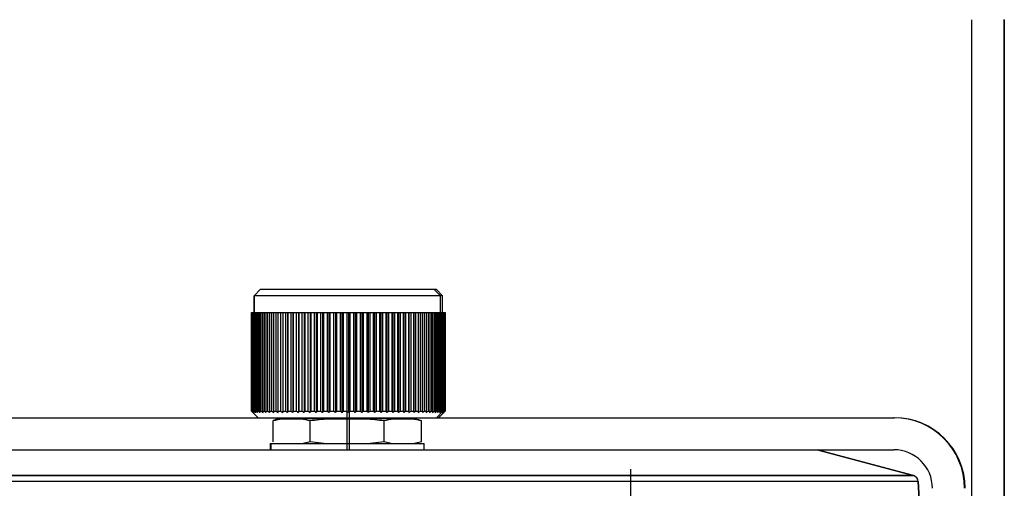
# Model space of a CAD drawing. Header units: millimetres. Extents: x -172 to 186, y -17 to 277.
# Tile 21 of 26: x 82 to 158, y 136 to 172. Entities that reach past the tile are written whole.
import ezdxf

# ---------------------------------------------------------------- set-up
doc = ezdxf.new("R2010")
doc.units = ezdxf.units.MM
doc.header["$PDSIZE"] = -1

msp = doc.modelspace()

# ---------------------------------------------------------------- linework, layer by layer
at = {"color": 7, "linetype": 'Continuous', "lineweight": 25}
for p, q in [((155.938, 172.358), (155.938, 83.358)), ((158.438, 172.358), (158.438, 83.358)), ((158.487, 172.358), (158.438, 172.358)), ((158.487, 172.358), (158.487, 83.358)), ((100.58, 151.358), (100.08, 150.858)), ((100.58, 151.358), (114.078, 151.358)), ((114.579, 150.858), (114.079, 151.358)), ((114.079, 151.358), (114.246, 151.358)), ((114.246, 151.358), (114.746, 150.858)), ((100.079, 150.858), (100.079, 149.558)), ((114.578, 150.858), (100.08, 150.858)), ((100.08, 149.558), (100.08, 150.858)), ((114.579, 149.558), (114.579, 150.858)), ((114.746, 150.858), (114.579, 150.858)), ((114.746, 149.558), (114.746, 150.858)), ((99.879, 149.558), (114.946, 149.558)), ((99.879, 149.558), (99.879, 141.858)), ((99.88, 149.558), (99.88, 141.858)), ((99.884, 141.858), (99.884, 149.558)), ((99.894, 149.558), (99.894, 141.858)), ((99.92, 141.858), (99.92, 149.558)), ((99.944, 149.558), (99.944, 141.858)), ((99.992, 141.858), (99.992, 149.558)), ((100.031, 149.558), (100.031, 141.858)), ((100.1, 141.858), (100.1, 149.558)), ((100.153, 149.558), (100.153, 141.858)), ((100.243, 141.858), (100.243, 149.558)), ((100.311, 149.558), (100.311, 141.858)), ((100.421, 141.858), (100.421, 149.558)), ((100.502, 149.558), (100.502, 141.858)), ((100.633, 141.858), (100.633, 149.558)), ((100.727, 149.558), (100.727, 141.858)), ((100.877, 141.858), (100.877, 149.558)), ((100.984, 149.558), (100.984, 141.858)), ((101.152, 141.858), (101.152, 149.558)), ((101.271, 149.558), (101.271, 141.858)), ((101.458, 141.858), (101.458, 149.558)), ((101.589, 149.558), (101.589, 141.858)), ((101.792, 141.858), (101.792, 149.558)), ((101.934, 149.558), (101.934, 141.858)), ((102.153, 141.858), (102.153, 149.558)), ((102.301, 149.558), (102.301, 141.752)), ((102.305, 149.558), (102.305, 141.858)), ((102.539, 141.858), (102.539, 149.558)), ((102.686, 149.558), (102.686, 141.752)), ((102.701, 149.558), (102.701, 141.858)), ((102.949, 141.858), (102.949, 149.558)), ((103.095, 149.558), (103.095, 141.752)), ((103.12, 149.558), (103.12, 141.858)), ((103.38, 141.858), (103.38, 149.558)), ((103.524, 149.558), (103.524, 141.752)), ((103.559, 149.558), (103.559, 141.858)), ((103.83, 141.858), (103.83, 149.558)), ((103.971, 149.558), (103.971, 141.752)), ((104.016, 149.558), (104.016, 141.858)), ((104.298, 141.858), (104.298, 149.558)), ((104.435, 149.558), (104.435, 141.752)), ((104.49, 149.558), (104.49, 141.858)), ((104.78, 141.858), (104.78, 149.558)), ((104.913, 149.558), (104.913, 141.752)), ((104.977, 149.558), (104.977, 141.858)), ((105.274, 141.858), (105.274, 149.558)), ((105.403, 149.558), (105.403, 141.752)), ((105.476, 149.558), (105.476, 141.858)), ((105.779, 141.858), (105.779, 149.558)), ((105.902, 149.558), (105.902, 141.752)), ((105.984, 149.558), (105.984, 141.858)), ((106.291, 141.858), (106.291, 149.558)), ((106.408, 149.558), (106.408, 141.752)), ((106.498, 149.558), (106.498, 141.858)), ((106.808, 141.858), (106.808, 149.558)), ((106.918, 149.558), (106.918, 141.752)), ((107.017, 149.558), (107.017, 141.858)), ((107.328, 141.858), (107.328, 149.558)), ((107.431, 149.558), (107.431, 141.752)), ((107.537, 149.558), (107.537, 141.858)), ((107.848, 141.858), (107.848, 149.558)), ((107.943, 149.558), (107.943, 141.752)), ((108.056, 149.558), (108.056, 141.858)), ((108.365, 141.858), (108.365, 149.558)), ((108.452, 149.558), (108.452, 141.752)), ((108.571, 149.558), (108.571, 141.858)), ((108.877, 141.858), (108.877, 149.558)), ((108.956, 149.558), (108.956, 141.752)), ((109.081, 149.558), (109.081, 141.858)), ((109.381, 141.858), (109.381, 149.558)), ((109.451, 149.558), (109.451, 141.752)), ((109.581, 149.558), (109.581, 141.858)), ((109.876, 141.858), (109.876, 149.558)), ((109.937, 149.558), (109.937, 141.752)), ((110.071, 149.558), (110.071, 141.858)), ((110.358, 141.858), (110.358, 149.558)), ((110.409, 149.558), (110.409, 141.752)), ((110.548, 149.558), (110.548, 141.858)), ((110.826, 141.858), (110.826, 149.558)), ((110.867, 149.558), (110.867, 141.752)), ((111.009, 149.558), (111.009, 141.858)), ((111.276, 141.858), (111.276, 149.558)), ((111.307, 149.558), (111.307, 141.752)), ((111.452, 149.558), (111.452, 141.858)), ((111.707, 141.858), (111.707, 149.558)), ((111.728, 149.558), (111.728, 141.752)), ((111.874, 149.558), (111.874, 141.858)), ((112.117, 141.858), (112.117, 149.558)), ((112.128, 149.558), (112.128, 141.752)), ((112.275, 149.558), (112.275, 141.858)), ((112.503, 141.858), (112.503, 149.558)), ((112.504, 149.558), (112.504, 141.752)), ((112.652, 149.558), (112.652, 141.858)), ((112.865, 141.858), (112.865, 149.558)), ((113.002, 149.558), (113.002, 141.858)), ((113.199, 141.858), (113.199, 149.558)), ((113.325, 149.558), (113.325, 141.858)), ((113.505, 141.858), (113.505, 149.558)), ((113.619, 149.558), (113.619, 141.858)), ((113.78, 141.858), (113.78, 149.558)), ((113.882, 149.558), (113.882, 141.858)), ((114.025, 141.858), (114.025, 149.558)), ((114.114, 149.558), (114.114, 141.858)), ((114.236, 141.858), (114.236, 149.558)), ((114.312, 149.558), (114.312, 141.858)), ((114.414, 141.858), (114.414, 149.558)), ((114.476, 149.558), (114.476, 141.858)), ((114.557, 141.858), (114.557, 149.558)), ((114.605, 149.558), (114.605, 141.858)), ((114.666, 141.858), (114.666, 149.558)), ((114.699, 149.558), (114.699, 141.858)), ((114.738, 141.858), (114.738, 149.558)), ((114.757, 149.558), (114.757, 141.858)), ((114.774, 141.858), (114.774, 149.558)), ((114.779, 149.558), (114.779, 141.858)), ((114.815, 141.858), (114.815, 149.558)), ((114.851, 149.558), (114.851, 141.858)), ((114.894, 141.858), (114.894, 149.558)), ((114.916, 149.558), (114.916, 141.858)), ((114.938, 141.858), (114.938, 149.558)), ((114.945, 149.558), (114.945, 141.858)), ((114.946, 141.858), (114.946, 149.558)), ((99.879, 141.858), (99.884, 141.858)), ((100.38, 141.358), (99.88, 141.858)), ((99.894, 141.858), (99.92, 141.858)), ((99.944, 141.858), (99.992, 141.858)), ((100.031, 141.858), (100.1, 141.858)), ((100.153, 141.858), (100.243, 141.858)), ((100.311, 141.858), (100.421, 141.858)), ((100.502, 141.858), (100.633, 141.858)), ((100.727, 141.858), (100.877, 141.858)), ((100.984, 141.858), (101.152, 141.858)), ((101.271, 141.858), (101.458, 141.858)), ((101.589, 141.858), (101.792, 141.858)), ((101.934, 141.858), (102.153, 141.858)), ((102.305, 141.858), (102.539, 141.858)), ((102.701, 141.858), (102.949, 141.858)), ((103.12, 141.858), (103.38, 141.858)), ((103.559, 141.858), (103.83, 141.858)), ((104.016, 141.858), (104.298, 141.858)), ((104.49, 141.858), (104.78, 141.858)), ((104.977, 141.858), (105.274, 141.858)), ((105.476, 141.858), (105.779, 141.858)), ((105.984, 141.858), (106.291, 141.858)), ((106.498, 141.858), (106.808, 141.858)), ((107.017, 141.858), (107.328, 141.858)), ((107.537, 141.858), (107.848, 141.858)), ((108.056, 141.858), (108.365, 141.858)), ((108.571, 141.858), (108.877, 141.858)), ((109.081, 141.858), (109.381, 141.858)), ((109.581, 141.858), (109.876, 141.858)), ((110.071, 141.858), (110.358, 141.858)), ((110.548, 141.858), (110.826, 141.858)), ((111.009, 141.858), (111.276, 141.858)), ((111.452, 141.858), (111.707, 141.858)), ((111.874, 141.858), (112.117, 141.858)), ((112.275, 141.858), (112.503, 141.858)), ((112.652, 141.858), (112.865, 141.858)), ((113.002, 141.858), (113.199, 141.858)), ((113.325, 141.858), (113.505, 141.858)), ((113.619, 141.858), (113.78, 141.858)), ((113.882, 141.858), (114.025, 141.858)), ((114.114, 141.858), (114.236, 141.858)), ((114.278, 141.358), (114.778, 141.858)), ((114.312, 141.858), (114.414, 141.858)), ((114.446, 141.358), (114.946, 141.858)), ((114.476, 141.858), (114.557, 141.858)), ((114.605, 141.858), (114.666, 141.858)), ((114.699, 141.858), (114.738, 141.858)), ((114.75, 141.858), (114.815, 141.858)), ((114.851, 141.858), (114.894, 141.858)), ((114.916, 141.858), (114.938, 141.858)), ((114.945, 141.858), (114.946, 141.858)), ((20.891, 141.358), (149.935, 141.358)), ((101.556, 139.486), (101.556, 141.129)), ((112.433, 141.265), (102.225, 141.265)), ((104.43, 139.486), (104.43, 141.129)), ((107.318, 141.265), (107.318, 141.358)), ((110.203, 139.486), (110.203, 141.129)), ((113.103, 139.486), (113.103, 141.129)), ((20.891, 138.858), (149.89, 138.858)), ((101.329, 139.358), (101.329, 138.858)), ((101.329, 139.358), (113.329, 139.358)), ((101.382, 139.358), (101.382, 138.858)), ((104.43, 139.486), (103.889, 139.358)), ((105.516, 139.358), (104.43, 139.486)), ((110.203, 139.486), (109.118, 139.358)), ((110.749, 139.358), (110.203, 139.486)), ((113.103, 139.486), (112.557, 139.358)), ((113.329, 138.858), (113.329, 139.358)), ((151.41, 136.849), (143.913, 138.858)), ((143.913, 138.858), (151.41, 136.849)), ((19.416, 136.849), (151.41, 136.849)), ((151.28, 136.866), (19.545, 136.866)), ((151.78, 136.392), (19.046, 136.392)), ((151.913, 133.858), (151.78, 136.392)), ((151.78, 136.392), (151.913, 133.858))]:
    msp.add_line(p, q, dxfattribs=at)
at = {"color": 7, "linetype": 'Continuous'}
for p, q in [((107.329, 138.858), (107.329, 146.593)), ((107.496, 138.858), (107.496, 146.593)), ((107.329, 138.858), (107.842, 138.858)), ((107.496, 138.858), (108.904, 138.858)), ((129.413, 129.608), (129.413, 137.343))]:
    msp.add_line(p, q, dxfattribs=at)
at = {"color": 7, "linetype": 'Continuous', "lineweight": 25}
for centre, radius, start, end in [((149.89, 135.858), 5.5, 359.99991, 89.99991), ((149.935, 135.858), 5.5, 359.99991, 89.99991), ((149.89, 135.858), 3, 359.99991, 89.99991), ((151.281, 136.366), 0.5, 3, 75), ((151.28, 136.366), 0.5, 2.99994, 74.99989)]:
    msp.add_arc(centre, radius, start, end, dxfattribs=at)
for points, knots in [([(99.884, 141.858), (99.904, 141.838), (99.94, 141.803), (99.977, 141.768), (99.993, 141.752)], [0, 0, 0, 0, 0.56, 1, 1, 1, 1]), ([(99.993, 141.752), (99.974, 141.772), (99.941, 141.807), (99.908, 141.842), (99.894, 141.858)], [0, 0, 0, 0, 0.56, 1, 1, 1, 1]), ([(99.92, 141.858), (99.941, 141.838), (99.98, 141.803), (100.019, 141.768), (100.036, 141.752)], [0, 0, 0, 0, 0.56, 1, 1, 1, 1]), ([(100.036, 141.752), (100.019, 141.772), (99.988, 141.807), (99.958, 141.842), (99.944, 141.858)], [0, 0, 0, 0, 0.56, 1, 1, 1, 1]), ([(99.992, 141.858), (100.015, 141.838), (100.055, 141.803), (100.096, 141.768), (100.114, 141.752)], [0, 0, 0, 0, 0.56, 1, 1, 1, 1]), ([(100.114, 141.752), (100.099, 141.772), (100.071, 141.807), (100.043, 141.842), (100.031, 141.858)], [0, 0, 0, 0, 0.56, 1, 1, 1, 1]), ([(100.1, 141.858), (100.124, 141.838), (100.166, 141.803), (100.209, 141.768), (100.228, 141.752)], [0, 0, 0, 0, 0.56, 1, 1, 1, 1]), ([(100.228, 141.752), (100.214, 141.772), (100.189, 141.807), (100.164, 141.842), (100.153, 141.858)], [0, 0, 0, 0, 0.56, 1, 1, 1, 1]), ([(100.243, 141.858), (100.268, 141.838), (100.312, 141.803), (100.356, 141.768), (100.376, 141.752)], [0, 0, 0, 0, 0.56, 1, 1, 1, 1]), ([(100.376, 141.752), (100.364, 141.772), (100.342, 141.807), (100.32, 141.842), (100.311, 141.858)], [0, 0, 0, 0, 0.56, 1, 1, 1, 1]), ([(100.421, 141.858), (100.447, 141.838), (100.492, 141.803), (100.538, 141.768), (100.558, 141.752)], [0, 0, 0, 0, 0.56, 1, 1, 1, 1]), ([(100.558, 141.752), (100.547, 141.772), (100.529, 141.807), (100.51, 141.842), (100.502, 141.858)], [0, 0, 0, 0, 0.56, 1, 1, 1, 1]), ([(100.633, 141.858), (100.659, 141.838), (100.705, 141.803), (100.752, 141.768), (100.773, 141.752)], [0, 0, 0, 0, 0.56, 1, 1, 1, 1]), ([(100.773, 141.752), (100.764, 141.772), (100.749, 141.807), (100.733, 141.842), (100.727, 141.858)], [0, 0, 0, 0, 0.56, 1, 1, 1, 1]), ([(100.877, 141.858), (100.903, 141.838), (100.951, 141.803), (100.999, 141.768), (101.02, 141.752)], [0, 0, 0, 0, 0.56, 1, 1, 1, 1]), ([(101.02, 141.752), (101.013, 141.772), (101.001, 141.807), (100.989, 141.842), (100.984, 141.858)], [0, 0, 0, 0, 0.56, 1, 1, 1, 1]), ([(101.152, 141.858), (101.179, 141.838), (101.228, 141.803), (101.276, 141.768), (101.297, 141.752)], [0, 0, 0, 0, 0.56, 1, 1, 1, 1]), ([(101.297, 141.752), (101.293, 141.772), (101.284, 141.807), (101.275, 141.842), (101.271, 141.858)], [0, 0, 0, 0, 0.56, 1, 1, 1, 1]), ([(101.458, 141.858), (101.485, 141.838), (101.534, 141.803), (101.583, 141.768), (101.605, 141.752)], [0, 0, 0, 0, 0.56, 1, 1, 1, 1]), ([(101.605, 141.752), (101.602, 141.772), (101.596, 141.807), (101.591, 141.842), (101.589, 141.858)], [0, 0, 0, 0, 0.56, 1, 1, 1, 1]), ([(101.792, 141.858), (101.819, 141.838), (101.868, 141.803), (101.918, 141.768), (101.939, 141.752)], [0, 0, 0, 0, 0.56, 1, 1, 1, 1]), ([(101.939, 141.752), (101.938, 141.772), (101.936, 141.807), (101.935, 141.842), (101.934, 141.858)], [0, 0, 0, 0, 0.56, 1, 1, 1, 1]), ([(102.153, 141.858), (102.181, 141.838), (102.23, 141.803), (102.279, 141.768), (102.301, 141.752)], [0, 0, 0, 0, 0.56, 1, 1, 1, 1]), ([(102.301, 141.752), (102.302, 141.772), (102.303, 141.807), (102.305, 141.842), (102.305, 141.858)], [0, 0, 0, 0, 0.56, 1, 1, 1, 1]), ([(102.539, 141.858), (102.567, 141.838), (102.616, 141.803), (102.665, 141.768), (102.686, 141.752)], [0, 0, 0, 0, 0.56, 1, 1, 1, 1]), ([(102.686, 141.752), (102.689, 141.772), (102.694, 141.807), (102.699, 141.842), (102.701, 141.858)], [0, 0, 0, 0, 0.56, 1, 1, 1, 1]), ([(102.949, 141.858), (102.976, 141.838), (103.025, 141.803), (103.073, 141.768), (103.095, 141.752)], [0, 0, 0, 0, 0.56, 1, 1, 1, 1]), ([(103.095, 141.752), (103.099, 141.772), (103.108, 141.807), (103.116, 141.842), (103.12, 141.858)], [0, 0, 0, 0, 0.56, 1, 1, 1, 1]), ([(103.38, 141.858), (103.407, 141.838), (103.455, 141.803), (103.503, 141.768), (103.524, 141.752)], [0, 0, 0, 0, 0.56, 1, 1, 1, 1]), ([(103.524, 141.752), (103.53, 141.772), (103.542, 141.807), (103.554, 141.842), (103.559, 141.858)], [0, 0, 0, 0, 0.56, 1, 1, 1, 1]), ([(103.83, 141.858), (103.857, 141.838), (103.903, 141.803), (103.95, 141.768), (103.971, 141.752)], [0, 0, 0, 0, 0.56, 1, 1, 1, 1]), ([(103.971, 141.752), (103.98, 141.772), (103.995, 141.807), (104.01, 141.842), (104.016, 141.858)], [0, 0, 0, 0, 0.56, 1, 1, 1, 1]), ([(104.298, 141.858), (104.323, 141.838), (104.369, 141.803), (104.415, 141.768), (104.435, 141.752)], [0, 0, 0, 0, 0.56, 1, 1, 1, 1]), ([(104.435, 141.752), (104.445, 141.772), (104.464, 141.807), (104.482, 141.842), (104.49, 141.858)], [0, 0, 0, 0, 0.56, 1, 1, 1, 1]), ([(104.78, 141.858), (104.805, 141.838), (104.849, 141.803), (104.893, 141.768), (104.913, 141.752)], [0, 0, 0, 0, 0.56, 1, 1, 1, 1]), ([(104.913, 141.752), (104.925, 141.772), (104.946, 141.807), (104.968, 141.842), (104.977, 141.858)], [0, 0, 0, 0, 0.56, 1, 1, 1, 1]), ([(105.274, 141.858), (105.298, 141.838), (105.341, 141.803), (105.384, 141.768), (105.403, 141.752)], [0, 0, 0, 0, 0.56, 1, 1, 1, 1]), ([(105.403, 141.752), (105.416, 141.772), (105.441, 141.807), (105.465, 141.842), (105.476, 141.858)], [0, 0, 0, 0, 0.56, 1, 1, 1, 1]), ([(105.779, 141.858), (105.802, 141.838), (105.843, 141.803), (105.884, 141.768), (105.902, 141.752)], [0, 0, 0, 0, 0.56, 1, 1, 1, 1]), ([(105.902, 141.752), (105.917, 141.772), (105.945, 141.807), (105.972, 141.842), (105.984, 141.858)], [0, 0, 0, 0, 0.56, 1, 1, 1, 1]), ([(106.291, 141.858), (106.313, 141.838), (106.352, 141.803), (106.391, 141.768), (106.408, 141.752)], [0, 0, 0, 0, 0.56, 1, 1, 1, 1]), ([(106.408, 141.752), (106.425, 141.772), (106.455, 141.807), (106.485, 141.842), (106.498, 141.858)], [0, 0, 0, 0, 0.56, 1, 1, 1, 1]), ([(106.808, 141.858), (106.829, 141.838), (106.865, 141.803), (106.902, 141.768), (106.918, 141.752)], [0, 0, 0, 0, 0.56, 1, 1, 1, 1]), ([(106.918, 141.752), (106.937, 141.772), (106.97, 141.807), (107.002, 141.842), (107.017, 141.858)], [0, 0, 0, 0, 0.56, 1, 1, 1, 1]), ([(107.328, 141.858), (107.347, 141.838), (107.381, 141.803), (107.416, 141.768), (107.431, 141.752)], [0, 0, 0, 0, 0.56, 1, 1, 1, 1]), ([(107.431, 141.752), (107.451, 141.772), (107.486, 141.807), (107.521, 141.842), (107.537, 141.858)], [0, 0, 0, 0, 0.56, 1, 1, 1, 1]), ([(107.848, 141.858), (107.865, 141.838), (107.897, 141.803), (107.929, 141.768), (107.943, 141.752)], [0, 0, 0, 0, 0.56, 1, 1, 1, 1]), ([(107.943, 141.752), (107.964, 141.772), (108.002, 141.807), (108.039, 141.842), (108.056, 141.858)], [0, 0, 0, 0, 0.56, 1, 1, 1, 1]), ([(108.365, 141.858), (108.381, 141.838), (108.41, 141.803), (108.439, 141.768), (108.452, 141.752)], [0, 0, 0, 0, 0.56, 1, 1, 1, 1]), ([(108.452, 141.752), (108.474, 141.772), (108.514, 141.807), (108.554, 141.842), (108.571, 141.858)], [0, 0, 0, 0, 0.56, 1, 1, 1, 1]), ([(108.877, 141.858), (108.892, 141.838), (108.918, 141.803), (108.944, 141.768), (108.956, 141.752)], [0, 0, 0, 0, 0.56, 1, 1, 1, 1]), ([(108.956, 141.752), (108.979, 141.772), (109.021, 141.807), (109.062, 141.842), (109.081, 141.858)], [0, 0, 0, 0, 0.56, 1, 1, 1, 1]), ([(109.381, 141.858), (109.394, 141.838), (109.418, 141.803), (109.441, 141.768), (109.451, 141.752)], [0, 0, 0, 0, 0.56, 1, 1, 1, 1]), ([(109.451, 141.752), (109.476, 141.772), (109.519, 141.807), (109.562, 141.842), (109.581, 141.858)], [0, 0, 0, 0, 0.56, 1, 1, 1, 1]), ([(109.876, 141.858), (109.887, 141.838), (109.907, 141.803), (109.928, 141.768), (109.937, 141.752)], [0, 0, 0, 0, 0.56, 1, 1, 1, 1]), ([(109.937, 141.752), (109.962, 141.772), (110.007, 141.807), (110.052, 141.842), (110.071, 141.858)], [0, 0, 0, 0, 0.56, 1, 1, 1, 1]), ([(110.358, 141.858), (110.368, 141.838), (110.385, 141.803), (110.402, 141.768), (110.409, 141.752)], [0, 0, 0, 0, 0.56, 1, 1, 1, 1]), ([(110.409, 141.752), (110.435, 141.772), (110.481, 141.807), (110.528, 141.842), (110.548, 141.858)], [0, 0, 0, 0, 0.56, 1, 1, 1, 1]), ([(110.826, 141.858), (110.833, 141.838), (110.847, 141.803), (110.861, 141.768), (110.867, 141.752)], [0, 0, 0, 0, 0.56, 1, 1, 1, 1]), ([(110.867, 141.752), (110.893, 141.772), (110.941, 141.807), (110.988, 141.842), (111.009, 141.858)], [0, 0, 0, 0, 0.56, 1, 1, 1, 1]), ([(111.276, 141.858), (111.282, 141.838), (111.292, 141.803), (111.303, 141.768), (111.307, 141.752)], [0, 0, 0, 0, 0.56, 1, 1, 1, 1]), ([(111.307, 141.752), (111.334, 141.772), (111.382, 141.807), (111.43, 141.842), (111.452, 141.858)], [0, 0, 0, 0, 0.56, 1, 1, 1, 1]), ([(111.707, 141.858), (111.711, 141.838), (111.718, 141.803), (111.725, 141.768), (111.728, 141.752)], [0, 0, 0, 0, 0.56, 1, 1, 1, 1]), ([(111.728, 141.752), (111.756, 141.772), (111.804, 141.807), (111.853, 141.842), (111.874, 141.858)], [0, 0, 0, 0, 0.56, 1, 1, 1, 1]), ([(112.117, 141.858), (112.119, 141.838), (112.123, 141.803), (112.126, 141.768), (112.128, 141.752)], [0, 0, 0, 0, 0.56, 1, 1, 1, 1]), ([(112.128, 141.752), (112.155, 141.772), (112.204, 141.807), (112.254, 141.842), (112.275, 141.858)], [0, 0, 0, 0, 0.56, 1, 1, 1, 1]), ([(112.503, 141.858), (112.504, 141.838), (112.504, 141.803), (112.504, 141.768), (112.504, 141.752)], [0, 0, 0, 0, 0.56, 1, 1, 1, 1]), ([(112.504, 141.752), (112.532, 141.772), (112.581, 141.807), (112.63, 141.842), (112.652, 141.858)], [0, 0, 0, 0, 0.56, 1, 1, 1, 1]), ([(112.865, 141.858), (112.863, 141.838), (112.86, 141.803), (112.856, 141.768), (112.855, 141.752)], [0, 0, 0, 0, 0.56, 1, 1, 1, 1]), ([(112.855, 141.752), (112.882, 141.772), (112.932, 141.807), (112.981, 141.842), (113.002, 141.858)], [0, 0, 0, 0, 0.56, 1, 1, 1, 1]), ([(113.199, 141.858), (113.195, 141.838), (113.189, 141.803), (113.182, 141.768), (113.179, 141.752)], [0, 0, 0, 0, 0.56, 1, 1, 1, 1]), ([(113.179, 141.752), (113.206, 141.772), (113.255, 141.807), (113.304, 141.842), (113.325, 141.858)], [0, 0, 0, 0, 0.56, 1, 1, 1, 1]), ([(113.505, 141.858), (113.499, 141.838), (113.489, 141.803), (113.479, 141.768), (113.475, 141.752)], [0, 0, 0, 0, 0.56, 1, 1, 1, 1]), ([(113.475, 141.752), (113.502, 141.772), (113.55, 141.807), (113.598, 141.842), (113.619, 141.858)], [0, 0, 0, 0, 0.56, 1, 1, 1, 1]), ([(113.78, 141.858), (113.773, 141.838), (113.759, 141.803), (113.746, 141.768), (113.74, 141.752)], [0, 0, 0, 0, 0.56, 1, 1, 1, 1]), ([(113.74, 141.752), (113.767, 141.772), (113.814, 141.807), (113.861, 141.842), (113.882, 141.858)], [0, 0, 0, 0, 0.56, 1, 1, 1, 1]), ([(114.025, 141.858), (114.015, 141.838), (113.999, 141.803), (113.982, 141.768), (113.975, 141.752)], [0, 0, 0, 0, 0.56, 1, 1, 1, 1]), ([(113.975, 141.752), (114, 141.772), (114.047, 141.807), (114.093, 141.842), (114.114, 141.858)], [0, 0, 0, 0, 0.56, 1, 1, 1, 1]), ([(114.236, 141.858), (114.225, 141.838), (114.205, 141.803), (114.185, 141.768), (114.177, 141.752)], [0, 0, 0, 0, 0.56, 1, 1, 1, 1]), ([(114.177, 141.752), (114.202, 141.772), (114.247, 141.807), (114.292, 141.842), (114.312, 141.858)], [0, 0, 0, 0, 0.56, 1, 1, 1, 1]), ([(114.414, 141.858), (114.401, 141.838), (114.378, 141.803), (114.355, 141.768), (114.345, 141.752)], [0, 0, 0, 0, 0.56, 1, 1, 1, 1]), ([(114.345, 141.752), (114.37, 141.772), (114.413, 141.807), (114.457, 141.842), (114.476, 141.858)], [0, 0, 0, 0, 0.56, 1, 1, 1, 1]), ([(114.557, 141.858), (114.543, 141.838), (114.517, 141.803), (114.491, 141.768), (114.48, 141.752)], [0, 0, 0, 0, 0.56, 1, 1, 1, 1]), ([(114.48, 141.752), (114.503, 141.772), (114.545, 141.807), (114.587, 141.842), (114.605, 141.858)], [0, 0, 0, 0, 0.56, 1, 1, 1, 1]), ([(114.666, 141.858), (114.65, 141.838), (114.621, 141.803), (114.592, 141.768), (114.579, 141.752)], [0, 0, 0, 0, 0.56, 1, 1, 1, 1]), ([(114.579, 141.752), (114.602, 141.772), (114.642, 141.807), (114.682, 141.842), (114.699, 141.858)], [0, 0, 0, 0, 0.56, 1, 1, 1, 1]), ([(114.738, 141.858), (114.72, 141.838), (114.689, 141.803), (114.657, 141.768), (114.644, 141.752)], [0, 0, 0, 0, 0.56, 1, 1, 1, 1]), ([(114.644, 141.752), (114.665, 141.772), (114.703, 141.807), (114.74, 141.842), (114.757, 141.858)], [0, 0, 0, 0, 0.56, 1, 1, 1, 1]), ([(114.774, 141.858), (114.755, 141.838), (114.721, 141.803), (114.687, 141.768), (114.672, 141.752)], [0, 0, 0, 0, 0.56, 1, 1, 1, 1]), ([(114.672, 141.752), (114.692, 141.772), (114.728, 141.807), (114.763, 141.842), (114.779, 141.858)], [0, 0, 0, 0, 0.56, 1, 1, 1, 1]), ([(114.815, 141.858), (114.799, 141.838), (114.771, 141.803), (114.742, 141.768), (114.73, 141.752)], [0, 0, 0, 0, 0.56, 1, 1, 1, 1]), ([(114.73, 141.752), (114.753, 141.772), (114.793, 141.807), (114.833, 141.842), (114.851, 141.858)], [0, 0, 0, 0, 0.56, 1, 1, 1, 1]), ([(114.894, 141.858), (114.877, 141.838), (114.846, 141.803), (114.815, 141.768), (114.801, 141.752)], [0, 0, 0, 0, 0.56, 1, 1, 1, 1]), ([(114.801, 141.752), (114.823, 141.772), (114.861, 141.807), (114.899, 141.842), (114.916, 141.858)], [0, 0, 0, 0, 0.56, 1, 1, 1, 1]), ([(114.938, 141.858), (114.919, 141.838), (114.885, 141.803), (114.852, 141.768), (114.837, 141.752)], [0, 0, 0, 0, 0.56, 1, 1, 1, 1]), ([(114.837, 141.752), (114.857, 141.772), (114.893, 141.807), (114.929, 141.842), (114.945, 141.858)], [0, 0, 0, 0, 0.56, 1, 1, 1, 1]), ([(101.556, 141.129), (101.793, 141.195), (102.033, 141.262), (102.278, 141.264), (102.297, 141.264), (102.359, 141.264), (102.594, 141.264), (102.992, 141.264), (103.389, 141.264), (103.628, 141.264), (103.692, 141.264), (103.95, 141.262), (104.191, 141.195), (104.43, 141.129)], [0, 0, 0, 0, 0.2492963, 0.2513873, 0.2552837, 0.2684927, 0.3165752, 0.4993986, 0.6828503, 0.730774, 0.7475534, 0.7494964, 1, 1, 1, 1]), ([(102.237, 141.257), (102.157, 141.26), (101.922, 141.271), (101.701, 141.185), (101.556, 141.129)], [0, 0, 0, 0, 0.342749, 1, 1, 1, 1]), ([(104.43, 141.129), (104.908, 141.195), (105.389, 141.262), (105.882, 141.264), (105.919, 141.264), (106.044, 141.264), (106.515, 141.264), (107.314, 141.264), (108.113, 141.264), (108.592, 141.264), (108.72, 141.264), (109.24, 141.262), (109.723, 141.195), (110.203, 141.129)], [0, 0, 0, 0, 0.249296, 0.251387, 0.255284, 0.268493, 0.316575, 0.499399, 0.68285, 0.730774, 0.747553, 0.749496, 1, 1, 1, 1]), ([(110.203, 141.129), (110.443, 141.195), (110.685, 141.262), (110.932, 141.264), (110.951, 141.264), (111.014, 141.264), (111.251, 141.264), (111.652, 141.264), (112.053, 141.264), (112.293, 141.264), (112.358, 141.264), (112.619, 141.262), (112.861, 141.195), (113.103, 141.129)], [0, 0, 0, 0, 0.249296, 0.251387, 0.255284, 0.268493, 0.316575, 0.499399, 0.68285, 0.730774, 0.747553, 0.749496, 1, 1, 1, 1]), ([(112.431, 141.257), (112.508, 141.26), (112.739, 141.27), (112.957, 141.185), (113.103, 141.129)], [0, 0, 0, 0, 0.333068, 1, 1, 1, 1])]:
    msp.add_open_spline(points, degree=3, knots=knots, dxfattribs=at)
at = {"color": 7, "linetype": 'Continuous'}
for p in [(107.329, 138.858), (107.496, 138.858)]:
    msp.add_point(p, dxfattribs=at)

doc.saveas('drawing.dxf')
